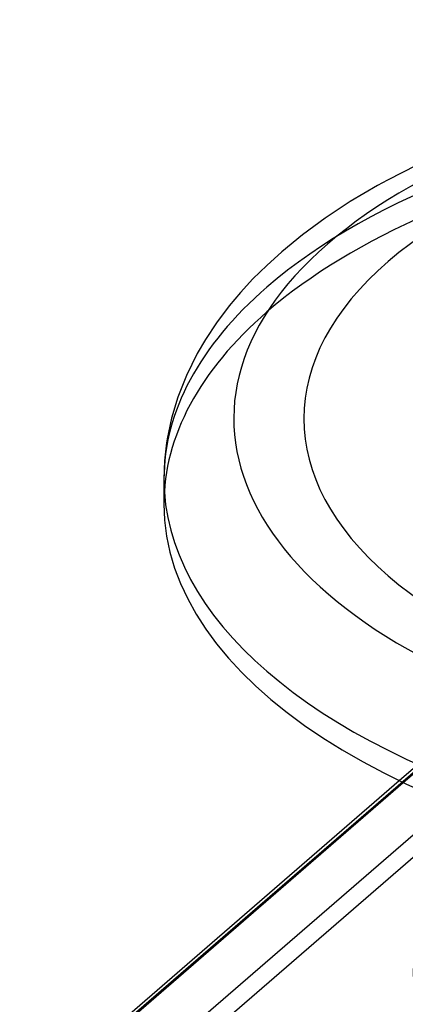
# Model space of a CAD drawing. Header units: millimetres. Extents: x -381 to 381, y -336 to 289.
# Tile 2 of 11: x -380 to -220, y -121 to 289. Entities that reach past the tile are written whole.
import ezdxf

# ---------------------------------------------------------------- set-up
doc = ezdxf.new("R2010")
doc.units = ezdxf.units.MM
doc.layers.add('HIDDEN', color=7, linetype='Continuous')
doc.layers.add('THICK', color=7, linetype='Continuous')

msp = doc.modelspace()

# ---------------------------------------------------------------- linework, layer by layer
at = {"layer": 'HIDDEN'}
for p, q in [((-222.16, -28.12), (-103.93, 74.26)), ((-220.46, -28.94), (-100.66, 74.81)), ((-379.99, -166.42), (-104.99, 71.73)), ((-379.99, -192.41), (-104.99, 45.75)), ((-375.66, -197.99), (-100.66, 40.17))]:
    msp.add_line(p, q, dxfattribs=at)
for centre, start_param, end_param in [((0, 97.37), 1.047198, 2.617994), ((0, 87.04), -0.000001, 2.617994), ((0, 97.37), 2.617994, 3.141593), ((0, 87.04), 2.617994, 3.141591)]:
    msp.add_ellipse(centre, major_axis=(320, 0), ratio=0.5, start_param=start_param, end_param=end_param, dxfattribs=at)
at = {"layer": 'THICK'}
for p, q in [((-214.82, 228.16), (-227.05, 221.92)), ((-227.05, 221.92), (-231.11, 219.69)), ((-231.11, 219.69), (-242.48, 212.97)), ((-242.48, 212.97), (-252.91, 206.1)), ((-252.91, 206.1), (-262.4, 199.12)), ((-262.4, 199.12), (-270.98, 192.09)), ((-270.98, 192.09), (-277.25, 186.41)), ((-277.25, 186.41), (-282.97, 180.75)), ((-282.97, 180.75), (-288.16, 175.11)), ((-288.16, 175.11), (-292.86, 169.51)), ((-292.86, 169.51), (-298.15, 162.48)), ((-298.15, 162.48), (-302.74, 155.52)), ((-302.74, 155.52), (-306.14, 149.68)), ((-306.14, 149.68), (-310.66, 140.53)), ((-310.66, 140.53), (-314.21, 131.5)), ((-314.21, 131.5), (-316.8, 122.83)), ((-316.8, 122.83), (-318.6, 114.23)), ((-318.87, 112.55), (-319.72, 104.95)), ((-318.6, 114.23), (-318.87, 112.55)), ((-319.72, 104.95), (-320, 97.37)), ((-320, 97.37), (-320, 87.04)), ((-378.93, -163.9), (-222.16, -28.12)), ((-375.66, -163.34), (-220.46, -28.94))]:
    msp.add_line(p, q, dxfattribs=at)
for centre, major_axis, start_param, end_param in [((0, 122.57), (290.9, 0), 1.047198, 4.18879), ((0, 122.57), (261.8, 0), -0.523599, 2.617994), ((0, 122.57), (261.8, 0), 2.617994, 5.759587), ((0, 97.37), (320, 0), 3.141593, 4.18879), ((0, 87.04), (320, 0), 3.141591, 5.759587), ((0, -108.69), (216.25, 0), 2.636772, 4.18879)]:
    msp.add_ellipse(centre, major_axis=major_axis, ratio=0.5, start_param=start_param, end_param=end_param, dxfattribs=at)

doc.saveas('drawing.dxf')
